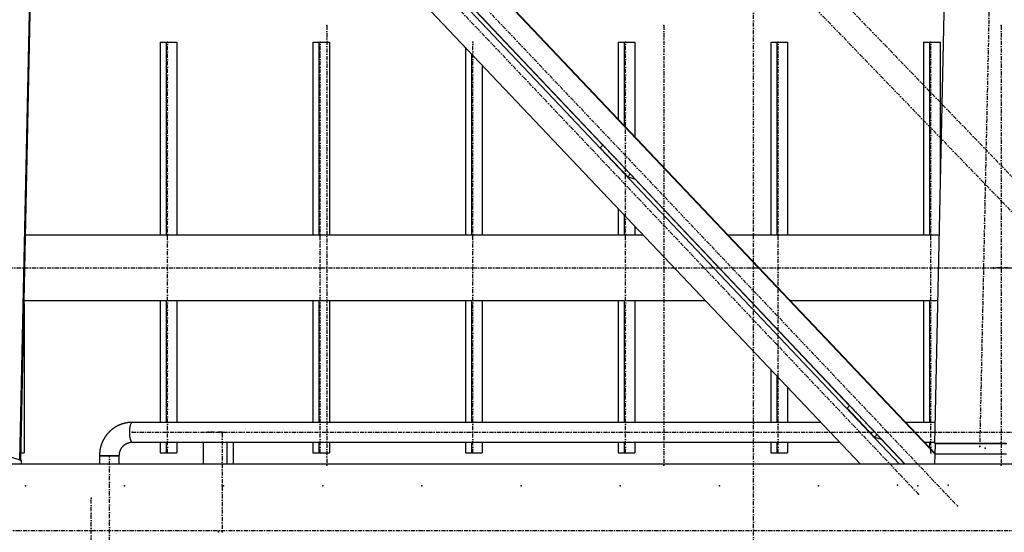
# Model space of a CAD drawing. Header units: millimetres. Extents: x 5305 to 84145, y 9066 to 76599.
# Tile 153 of 158: x 70461 to 72856, y 13259 to 14507. Entities that reach past the tile are written whole.
import ezdxf

# ---------------------------------------------------------------- set-up
doc = ezdxf.new("R2010")
doc.units = ezdxf.units.MM
doc.linetypes.add('STRICHPUNKT2', pattern=[18.5, 10, -4, 0.5, -4])
for name, color, linetype in [('01', 1, 'Continuous'), ('Kante-Höft', 7, 'Continuous'), ('Mitte-Höft', 1, 'Continuous')]:
    doc.layers.add(name, color=color, linetype=linetype)

# ---------------------------------------------------------------- blocks, each defined once
blk = doc.blocks.new('Stahlbau DS')
at = {"layer": 'Kante-Höft'}
for p, q in [((63140.6, -2227.3), (63236.4, 2251.4)), ((60914.4, -2267.3), (60961.4, -67.8)), ((60916.6, -2268), (60963.6, -68.5)), ((63141.4, -2253.1), (61130, -128.7)), ((63141.4, -2251.7), (61130.6, -128)), ((63055, -2277.2), (61074.2, -185.1)), ((63068.7, -2277.2), (61081.1, -178)), ((62959.5, -2277.2), (61025.4, -234.4)), ((62332.8, -1500.7), (61809, -947.5)), ((61255.4, -1249.7), (61255.4, -1719.7)), ((61255.4, -1249.7), (61270.3, -1249.7)), ((61270.3, -1249.7), (61270.3, -1719.7)), ((61270.3, -1249.7), (61296.3, -1249.7)), ((61296.3, -1249.7), (61296.3, -1719.7)), ((61626.9, -1249.7), (61626.9, -1719.7)), ((61626.9, -1249.7), (61641.8, -1249.7)), ((61641.8, -1249.7), (61641.8, -1719.7)), ((61641.8, -1249.7), (61667.8, -1249.7)), ((61667.8, -1249.7), (61667.8, -1719.7)), ((61998.4, -1262.1), (61998.4, -1719.7)), ((62369.9, -1249.7), (62369.9, -1436.9)), ((62369.9, -1249.7), (62384.9, -1249.7)), ((62384.9, -1249.7), (62384.9, -1452.7)), ((62384.9, -1249.7), (62410.9, -1249.7)), ((62410.9, -1249.7), (62410.9, -1480.2)), ((62741.5, -1249.7), (62741.5, -1719.7)), ((62741.5, -1249.7), (62756.4, -1249.7)), ((62756.4, -1249.7), (62756.4, -1719.7)), ((62756.4, -1249.7), (62782.4, -1249.7)), ((62782.4, -1249.7), (62782.4, -1719.7)), ((63113, -1249.7), (63113, -1719.7)), ((63113, -1249.7), (63127.9, -1249.7)), ((63127.9, -1249.7), (63127.9, -1719.7)), ((63127.9, -1249.7), (63154, -1249.7)), ((63154, -1249.7), (63154, -1604.1)), ((62013.3, -1277.9), (62013.3, -1719.7)), ((62039.4, -1305.4), (62039.4, -1719.7)), ((62333.2, -1500.4), (62326.7, -1506.9)), ((62393.4, -1577.4), (62326.7, -1506.9)), ((62399.9, -1570.8), (62393.4, -1577.4)), ((62393.4, -1577.4), (62409.1, -1582.3)), ((62409.1, -1582.3), (62409.9, -1581.4)), ((62933.4, -2135), (62409.6, -1581.8)), ((62410.9, -1582.4), (62410.9, -1583.2)), ((62369.9, -1654.5), (62369.9, -1719.7)), ((62384.9, -1670.3), (62384.9, -1719.7)), ((62410.9, -1697.7), (62410.9, -1719.7)), ((62431.7, -1719.7), (60928.3, -1719.7)), ((62431.7, -1719.7), (60928.3, -1719.7)), ((62540.9, -1719.7), (62540.1, -1719.7)), ((62540.9, -1719.7), (62540.1, -1719.7)), ((63151.5, -1719.7), (62637.7, -1719.7)), ((63151.5, -1719.7), (62637.7, -1719.7)), ((60924.8, -1886.4), (60924.8, -2249.7)), ((62583.2, -1879.7), (60924.9, -1879.7)), ((62583.2, -1879.7), (60924.9, -1879.7)), ((61255.4, -1879.7), (61255.4, -2175.6)), ((61270.3, -1879.7), (61270.3, -2175.6)), ((61296.3, -1879.7), (61296.3, -2175.6)), ((61626.9, -1879.7), (61626.9, -2175.6)), ((61641.8, -1879.7), (61641.8, -2175.6)), ((61667.8, -1879.7), (61667.8, -2175.6)), ((61998.4, -1879.7), (61998.4, -2175.6)), ((62013.3, -1879.7), (62013.3, -2175.6)), ((62039.4, -1879.7), (62039.4, -2175.6)), ((62369.9, -1879.7), (62369.9, -2175.6)), ((62384.9, -1879.7), (62384.9, -2175.6)), ((62410.9, -1879.7), (62410.9, -2175.6)), ((62692.4, -1879.7), (62691.6, -1879.7)), ((62692.4, -1879.7), (62691.6, -1879.7)), ((63148.1, -1879.7), (62789.2, -1879.7)), ((63148.1, -1879.7), (62789.2, -1879.7)), ((63113, -1879.7), (63113, -2175.6)), ((63127.9, -1879.7), (63127.9, -2175.6)), ((62741.5, -1931.6), (62741.5, -1932.4)), ((62756.4, -1947.3), (62756.4, -1948.1)), ((62782.4, -1974.8), (62782.4, -1975.6)), ((62741.5, -2046.9), (62741.5, -2175.6)), ((62756.4, -2062.6), (62756.4, -2175.6)), ((62782.4, -2090.1), (62782.4, -2175.6)), ((62933.7, -2134.7), (62927.2, -2141.2)), ((62994, -2211.7), (62927.2, -2141.2)), ((61161.8, -2179.9), (61161.1, -2180.1)), ((61162.6, -2179.6), (61161.8, -2179.9)), ((61163.3, -2179.4), (61162.6, -2179.6)), ((61164.1, -2179.1), (61163.3, -2179.4)), ((61164.8, -2178.9), (61164.1, -2179.1)), ((61165.6, -2178.7), (61164.8, -2178.9)), ((61166.4, -2178.5), (61165.6, -2178.7)), ((61167.1, -2178.3), (61166.4, -2178.5)), ((61167.9, -2178.1), (61167.1, -2178.3)), ((61168.6, -2177.9), (61167.9, -2178.1)), ((61169.4, -2177.7), (61168.6, -2177.9)), ((61170.2, -2177.5), (61169.4, -2177.7)), ((61170.9, -2177.3), (61170.2, -2177.5)), ((61171.7, -2177.2), (61170.9, -2177.3)), ((61172.5, -2177), (61171.7, -2177.2)), ((61173.3, -2176.9), (61172.5, -2177)), ((61174, -2176.7), (61173.3, -2176.9)), ((61174.8, -2176.6), (61174, -2176.7)), ((61175.6, -2176.5), (61174.8, -2176.6)), ((61176.4, -2176.4), (61175.6, -2176.5)), ((61177.1, -2176.2), (61176.4, -2176.4)), ((61177.9, -2176.2), (61177.1, -2176.2)), ((61178.7, -2176.1), (61177.9, -2176.2)), ((61179.5, -2176), (61178.7, -2176.1)), ((61180.3, -2175.9), (61179.5, -2176)), ((61181, -2175.8), (61180.3, -2175.9)), ((61181.8, -2175.8), (61181, -2175.8)), ((61182.6, -2175.7), (61181.8, -2175.8)), ((61183.4, -2175.7), (61182.6, -2175.7)), ((61184.2, -2175.6), (61183.4, -2175.7)), ((61185, -2175.6), (61184.2, -2175.6)), ((61185.8, -2175.6), (61185, -2175.6)), ((61186.5, -2175.6), (61185.8, -2175.6)), ((61187.3, -2175.6), (61186.5, -2175.6)), ((62863.3, -2175.6), (61187.3, -2175.6)), ((63141.7, -2175.6), (63069.3, -2175.6)), ((61127.1, -2204), (61126.6, -2204.6)), ((61127.6, -2203.4), (61127.1, -2204)), ((61128.1, -2202.8), (61127.6, -2203.4)), ((61128.6, -2202.2), (61128.1, -2202.8)), ((61129.2, -2201.6), (61128.6, -2202.2)), ((61129.7, -2201), (61129.2, -2201.6)), ((61130.3, -2200.4), (61129.7, -2201)), ((61130.8, -2199.9), (61130.3, -2200.4)), ((61131.4, -2199.3), (61130.8, -2199.9)), ((61131.9, -2198.7), (61131.4, -2199.3)), ((61132.5, -2198.2), (61131.9, -2198.7)), ((61133.1, -2197.6), (61132.5, -2198.2)), ((61133.6, -2197), (61133.1, -2197.6)), ((61134.2, -2196.5), (61133.6, -2197)), ((61134.8, -2196), (61134.2, -2196.5)), ((61135.4, -2195.4), (61134.8, -2196)), ((61136, -2194.9), (61135.4, -2195.4)), ((61136.6, -2194.4), (61136, -2194.9)), ((61137.2, -2193.9), (61136.6, -2194.4)), ((61137.8, -2193.4), (61137.2, -2193.9)), ((61138.4, -2192.9), (61137.8, -2193.4)), ((61139.1, -2192.4), (61138.4, -2192.9)), ((61139.7, -2191.9), (61139.1, -2192.4)), ((61140.3, -2191.4), (61139.7, -2191.9)), ((61140.9, -2190.9), (61140.3, -2191.4)), ((61141.6, -2190.5), (61140.9, -2190.9)), ((61142.2, -2190), (61141.6, -2190.5)), ((61142.9, -2189.5), (61142.2, -2190)), ((61143.5, -2189.1), (61142.9, -2189.5)), ((61144.2, -2188.6), (61143.5, -2189.1)), ((61144.9, -2188.2), (61144.2, -2188.6)), ((61145.5, -2187.8), (61144.9, -2188.2)), ((61146.2, -2187.4), (61145.5, -2187.8)), ((61146.9, -2186.9), (61146.2, -2187.4)), ((61147.5, -2186.5), (61146.9, -2186.9)), ((61148.2, -2186.1), (61147.5, -2186.5)), ((61148.9, -2185.7), (61148.2, -2186.1)), ((61149.6, -2185.4), (61148.9, -2185.7)), ((61150.3, -2185), (61149.6, -2185.4)), ((61151, -2184.6), (61150.3, -2185)), ((61151.7, -2184.2), (61151, -2184.6)), ((61152.4, -2183.9), (61151.7, -2184.2)), ((61153.1, -2183.5), (61152.4, -2183.9)), ((61153.8, -2183.2), (61153.1, -2183.5)), ((61154.5, -2182.8), (61153.8, -2183.2)), ((61155.3, -2182.5), (61154.5, -2182.8)), ((61156, -2182.2), (61155.3, -2182.5)), ((61156.7, -2181.9), (61156, -2182.2)), ((61157.4, -2181.6), (61156.7, -2181.9)), ((61158.2, -2181.3), (61157.4, -2181.6)), ((61158.9, -2181), (61158.2, -2181.3)), ((61159.6, -2180.7), (61158.9, -2181)), ((61160.4, -2180.4), (61159.6, -2180.7)), ((61161.1, -2180.1), (61160.4, -2180.4)), ((61113.4, -2227.5), (61113.1, -2228.2)), ((61113.7, -2226.7), (61113.4, -2227.5)), ((61114, -2226), (61113.7, -2226.7)), ((61114.3, -2225.2), (61114, -2226)), ((61114.6, -2224.5), (61114.3, -2225.2)), ((61114.9, -2223.8), (61114.6, -2224.5)), ((61115.3, -2223), (61114.9, -2223.8)), ((61115.6, -2222.3), (61115.3, -2223)), ((61115.9, -2221.6), (61115.6, -2222.3)), ((61116.3, -2220.8), (61115.9, -2221.6)), ((61116.6, -2220.1), (61116.3, -2220.8)), ((61117, -2219.4), (61116.6, -2220.1)), ((61117.4, -2218.7), (61117, -2219.4)), ((61117.7, -2218), (61117.4, -2218.7)), ((61118.1, -2217.3), (61117.7, -2218)), ((61118.5, -2216.6), (61118.1, -2217.3)), ((61118.9, -2215.9), (61118.5, -2216.6)), ((61119.3, -2215.2), (61118.9, -2215.9)), ((61119.7, -2214.5), (61119.3, -2215.2)), ((61120.1, -2213.8), (61119.7, -2214.5)), ((61120.5, -2213.1), (61120.1, -2213.8)), ((61121, -2212.4), (61120.5, -2213.1)), ((61121.4, -2211.7), (61121, -2212.4)), ((61121.8, -2211.1), (61121.4, -2211.7)), ((61122.3, -2210.4), (61121.8, -2211.1)), ((61122.7, -2209.7), (61122.3, -2210.4)), ((61123.2, -2209.1), (61122.7, -2209.7)), ((61123.7, -2208.4), (61123.2, -2209.1)), ((61124.1, -2207.8), (61123.7, -2208.4)), ((61124.6, -2207.2), (61124.1, -2207.8)), ((61125.1, -2206.5), (61124.6, -2207.2)), ((61125.6, -2205.9), (61125.1, -2206.5)), ((61126.1, -2205.3), (61125.6, -2205.9)), ((61126.6, -2204.6), (61126.1, -2205.3)), ((61172.2, -2228.1), (61172.6, -2227.8)), ((61172.6, -2227.8), (61173.1, -2227.6)), ((61173.1, -2227.6), (61173.5, -2227.4)), ((61173.5, -2227.4), (61173.9, -2227.1)), ((61173.9, -2227.1), (61174.3, -2226.9)), ((61174.3, -2226.9), (61174.8, -2226.7)), ((61174.8, -2226.7), (61175.2, -2226.5)), ((61175.2, -2226.5), (61175.7, -2226.3)), ((61175.7, -2226.3), (61176.1, -2226.1)), ((61176.1, -2226.1), (61176.5, -2225.9)), ((61176.5, -2225.9), (61177, -2225.8)), ((61177, -2225.8), (61177.4, -2225.6)), ((61177.4, -2225.6), (61177.9, -2225.4)), ((61177.9, -2225.4), (61178.4, -2225.3)), ((61178.4, -2225.3), (61178.8, -2225.1)), ((61178.8, -2225.1), (61179.3, -2225)), ((61179.3, -2225), (61179.7, -2224.9)), ((61179.7, -2224.9), (61180.2, -2224.8)), ((61180.2, -2224.8), (61180.7, -2224.6)), ((61180.7, -2224.6), (61181.2, -2224.5)), ((61181.2, -2224.5), (61181.6, -2224.4)), ((61181.6, -2224.4), (61182.1, -2224.3)), ((61182.1, -2224.3), (61182.6, -2224.3)), ((61182.6, -2224.3), (61183, -2224.2)), ((61183, -2224.2), (61183.5, -2224.1)), ((61183.5, -2224.1), (61184, -2224.1)), ((61184, -2224.1), (61184.5, -2224)), ((61184.5, -2224), (61185, -2224)), ((61185, -2224), (61185.4, -2223.9)), ((61185.4, -2223.9), (61185.9, -2223.9)), ((61185.9, -2223.9), (61186.4, -2223.9)), ((61186.4, -2223.9), (61186.9, -2223.9)), ((61186.9, -2223.9), (61187.3, -2223.9)), ((61187.3, -2223.9), (62909.1, -2223.9)), ((61255.4, -2223.9), (61255.4, -2249.7)), ((61270.3, -2223.9), (61270.3, -2249.7)), ((61296.3, -2223.9), (61296.3, -2249.7)), ((61361, -2277.2), (61361, -2223.9)), ((61418.9, -2277.2), (61418.9, -2223.9)), ((61434.6, -2277.2), (61434.6, -2223.9)), ((61626.9, -2223.9), (61626.9, -2249.7)), ((61641.8, -2223.9), (61641.8, -2249.7)), ((61667.8, -2223.9), (61667.8, -2249.7)), ((61998.4, -2223.9), (61998.4, -2249.7)), ((62013.3, -2223.9), (62013.3, -2249.7)), ((62039.4, -2223.9), (62039.4, -2249.7)), ((62369.9, -2223.9), (62369.9, -2249.7)), ((62384.9, -2223.9), (62384.9, -2249.7)), ((62410.9, -2223.9), (62410.9, -2249.7)), ((62741.5, -2223.9), (62741.5, -2249.7)), ((62756.4, -2223.9), (62756.4, -2249.7)), ((62782.4, -2223.9), (62782.4, -2249.7)), ((63000.5, -2205.1), (62994, -2211.7)), ((62994, -2211.7), (63009.7, -2216.6)), ((63009.7, -2216.6), (63010.5, -2215.7)), ((63067.9, -2277.2), (63010.1, -2216.1)), ((63017.5, -2223.9), (63018.2, -2223.9)), ((63115.1, -2223.9), (63140.7, -2223.9)), ((63127.9, -2223.9), (63127.9, -2237.5)), ((63140.6, -2227.3), (63141.9, -2227.7)), ((63314.3, -2227.3), (63140.6, -2227.3)), ((63141.4, -2252.6), (63141.9, -2227.7)), ((63315.6, -2227.7), (63141.9, -2227.7)), ((60917, -2249.7), (60924.8, -2249.7)), ((61108.3, -2251.9), (61108.2, -2252.7)), ((61108.4, -2250.3), (61108.3, -2251.1)), ((61108.3, -2251.1), (61108.3, -2251.9)), ((61108.5, -2248.7), (61108.4, -2249.5)), ((61108.4, -2249.5), (61108.4, -2250.3)), ((61108.6, -2247.9), (61108.5, -2248.7)), ((61108.7, -2247.1), (61108.6, -2247.9)), ((61108.8, -2246.3), (61108.7, -2247.1)), ((61108.9, -2245.4), (61108.8, -2246.3)), ((61109, -2244.6), (61108.9, -2245.4)), ((61109.1, -2243.9), (61109, -2244.6)), ((61109.2, -2243.1), (61109.1, -2243.9)), ((61109.4, -2242.3), (61109.2, -2243.1)), ((61109.5, -2241.5), (61109.4, -2242.3)), ((61109.7, -2240.7), (61109.5, -2241.5)), ((61109.8, -2239.9), (61109.7, -2240.7)), ((61110, -2239.1), (61109.8, -2239.9)), ((61110.2, -2238.3), (61110, -2239.1)), ((61110.4, -2237.5), (61110.2, -2238.3)), ((61110.6, -2236.7), (61110.4, -2237.5)), ((61110.8, -2235.9), (61110.6, -2236.7)), ((61111, -2235.2), (61110.8, -2235.9)), ((61111.2, -2234.4), (61111, -2235.2)), ((61111.4, -2233.6), (61111.2, -2234.4)), ((61111.6, -2232.8), (61111.4, -2233.6)), ((61111.9, -2232.1), (61111.6, -2232.8)), ((61112.1, -2231.3), (61111.9, -2232.1)), ((61112.3, -2230.5), (61112.1, -2231.3)), ((61112.6, -2229.8), (61112.3, -2230.5)), ((61112.9, -2229), (61112.6, -2229.8)), ((61113.1, -2228.2), (61112.9, -2229)), ((61156.7, -2252.2), (61156.8, -2251.7)), ((61156.8, -2251.7), (61156.9, -2251.2)), ((61156.9, -2250.7), (61157, -2250.2)), ((61156.9, -2251.2), (61156.9, -2250.7)), ((61157, -2250.2), (61157.1, -2249.7)), ((61157.1, -2249.7), (61157.2, -2249.2)), ((61157.2, -2249.2), (61157.3, -2248.8)), ((61157.3, -2248.8), (61157.5, -2248.3)), ((61157.5, -2248.3), (61157.6, -2247.8)), ((61157.6, -2247.8), (61157.7, -2247.3)), ((61157.7, -2247.3), (61157.9, -2246.8)), ((61157.9, -2246.8), (61158, -2246.3)), ((61158, -2246.3), (61158.2, -2245.9)), ((61158.2, -2245.9), (61158.3, -2245.4)), ((61158.3, -2245.4), (61158.5, -2244.9)), ((61158.5, -2244.9), (61158.7, -2244.4)), ((61158.7, -2244.4), (61158.8, -2244)), ((61158.8, -2244), (61159, -2243.5)), ((61159, -2243.5), (61159.2, -2243.1)), ((61159.2, -2243.1), (61159.4, -2242.6)), ((61159.4, -2242.6), (61159.6, -2242.1)), ((61159.6, -2242.1), (61159.8, -2241.7)), ((61159.8, -2241.7), (61160.1, -2241.2)), ((61160.1, -2241.2), (61160.3, -2240.8)), ((61160.3, -2240.8), (61160.5, -2240.4)), ((61160.5, -2240.4), (61160.8, -2239.9)), ((61160.8, -2239.9), (61161, -2239.5)), ((61161, -2239.5), (61161.3, -2239.1)), ((61161.3, -2239.1), (61161.5, -2238.6)), ((61161.5, -2238.6), (61161.8, -2238.2)), ((61161.8, -2238.2), (61162, -2237.8)), ((61162, -2237.8), (61162.3, -2237.4)), ((61162.3, -2237.4), (61162.6, -2237)), ((61162.6, -2237), (61162.9, -2236.6)), ((61162.9, -2236.6), (61163.2, -2236.2)), ((61163.2, -2236.2), (61163.5, -2235.8)), ((61163.5, -2235.8), (61163.8, -2235.4)), ((61163.8, -2235.4), (61164.1, -2235)), ((61164.1, -2235), (61164.4, -2234.7)), ((61164.4, -2234.7), (61164.7, -2234.3)), ((61164.7, -2234.3), (61165.1, -2233.9)), ((61165.1, -2233.9), (61165.4, -2233.6)), ((61165.4, -2233.6), (61165.7, -2233.2)), ((61165.7, -2233.2), (61166.1, -2232.9)), ((61166.1, -2232.9), (61166.4, -2232.5)), ((61166.4, -2232.5), (61166.8, -2232.2)), ((61166.8, -2232.2), (61167.1, -2231.8)), ((61167.1, -2231.8), (61167.5, -2231.5)), ((61167.5, -2231.5), (61167.9, -2231.2)), ((61167.9, -2231.2), (61168.2, -2230.9)), ((61168.2, -2230.9), (61168.6, -2230.6)), ((61168.6, -2230.6), (61169, -2230.3)), ((61169, -2230.3), (61169.4, -2230)), ((61169.4, -2230), (61169.8, -2229.7)), ((61169.8, -2229.7), (61170.2, -2229.4)), ((61170.2, -2229.4), (61170.6, -2229.1)), ((61170.6, -2229.1), (61171, -2228.8)), ((61171, -2228.8), (61171.4, -2228.6)), ((61171.4, -2228.6), (61171.8, -2228.3)), ((61171.8, -2228.3), (61172.2, -2228.1)), ((61255.4, -2249.7), (61270.3, -2249.7)), ((61270.3, -2249.7), (61296.3, -2249.7)), ((61626.9, -2249.7), (61641.8, -2249.7)), ((61641.8, -2249.7), (61667.8, -2249.7)), ((61998.4, -2249.7), (62013.3, -2249.7)), ((62013.3, -2249.7), (62039.4, -2249.7)), ((62369.9, -2249.7), (62384.9, -2249.7)), ((62384.9, -2249.7), (62410.9, -2249.7)), ((62741.5, -2249.7), (62756.4, -2249.7)), ((62756.4, -2249.7), (62782.4, -2249.7)), ((63139.5, -2249.7), (63141.5, -2249.7)), ((60918.4, -2268.6), (60883.2, -2257.6)), ((60916.6, -2268), (60914.4, -2267.3)), ((60918.3, -2277.2), (60918.4, -2268.6)), ((61108.2, -2253.5), (61108.1, -2254.3)), ((61108.1, -2254.3), (61108.1, -2255.1)), ((61108.1, -2255.1), (61108.1, -2255.9)), ((61108.1, -2255.9), (61108.1, -2256.7)), ((61108.1, -2256.7), (61156.4, -2256.7)), ((61108.1, -2256.7), (61108.1, -2277.2)), ((61156.4, -2256.7), (61108.1, -2256.7)), ((61108.2, -2252.7), (61108.2, -2253.5)), ((61153.8, -2256.7), (61110.7, -2256.7)), ((61111.4, -2256.7), (61153.2, -2256.7)), ((61156.4, -2255.2), (61156.5, -2254.7)), ((61156.4, -2255.7), (61156.4, -2255.2)), ((61156.4, -2256.2), (61156.4, -2255.7)), ((61156.4, -2256.7), (61156.4, -2256.2)), ((61156.4, -2277.2), (61156.4, -2256.7)), ((61156.5, -2253.7), (61156.6, -2253.2)), ((61156.5, -2254.2), (61156.5, -2253.7)), ((61156.5, -2254.7), (61156.5, -2254.2)), ((61156.6, -2252.7), (61156.7, -2252.2)), ((61156.6, -2253.2), (61156.6, -2252.7)), ((63140.9, -2277.2), (63141.4, -2252.6)), ((63315.1, -2252.6), (63141.4, -2252.6)), ((63315.1, -2252.6), (63141.4, -2252.6)), ((68495.4, -2277.2), (57354.3, -2277.2))]:
    blk.add_line(p, q, dxfattribs=at)
blk.add_ellipse((61187.3, -2199.7), major_axis=(0, -24.1), ratio=0.262189, start_param=3.141593, end_param=6.283185, dxfattribs=at)
blk.add_ellipse((61187.3, -2199.7), major_axis=(0, -24.1), ratio=0.262189, start_param=3.141593, end_param=6.283185, dxfattribs=at)
for p in [(61661.3, -1209.7), (62481.5, -1209.7), (63301.8, -1209.7), (61273.4, -1249.7), (61644.9, -1249.7), (62016.4, -1249.7), (62388, -1249.7), (62759.5, -1249.7), (63131, -1249.7), (62338, -1505.8), (62404.7, -1576.3), (63283, -1799.7), (63284.2, -1800.1), (62938.6, -2140.1), (61187.3, -2199.7), (61372.1, -2199.7), (61406.7, -2199.7), (61407, -2202.7), (63005.3, -2210.6), (61273.4, -2249.7), (61644.9, -2249.7), (62016.4, -2249.7), (62388, -2249.7), (62759.5, -2249.7), (63131, -2249.7), (63249.8, -2234.3), (63262.8, -2238.3), (61132.3, -2256.7), (61661.3, -2279.7), (62481.5, -2279.7), (63301.8, -2279.7), (60927.8, -2329.7), (60927.8, -2329.7), (61169.1, -2329.7), (61169.1, -2329.7), (61406.7, -2329.7), (61410.3, -2329.7), (61410.3, -2329.7), (61651.6, -2329.7), (61651.6, -2329.7), (61892.8, -2329.7), (61892.8, -2329.7), (62134.1, -2329.7), (62134.1, -2329.7), (62375.3, -2329.7), (62375.3, -2329.7), (62616.6, -2329.7), (62616.6, -2329.7), (62857.9, -2329.7), (62857.9, -2329.7), (63050, -2328.1), (63099.1, -2329.7), (63099.1, -2329.7), (63172.8, -2328.1), (61087.8, -2359.7), (63100.9, -2350.1), (63195.4, -2378.7), (61397.8, -2441.7), (61407, -2441.7)]:
    blk.add_point(p, dxfattribs=at)
at = {"layer": 'Mitte-Höft', "linetype": 'STRICHPUNKT2'}
for p, q in [((62699.1, -2654.7), (62699.1, 2655.3)), ((63924.5, -2195), (59646, 2238.5)), ((63345.6, 2244.5), (63249.8, -2234.3)), ((59604.5, 2195.6), (63883, -2238)), ((61033.3, -95.3), (63195.4, -2378.7)), ((63100.9, -2350.1), (60998.8, -130.1)), ((61661.3, -1209.7), (61661.3, -2279.7)), ((62481.5, -1209.7), (62481.5, -2279.7)), ((63301.8, -1209.7), (63301.8, -2279.7)), ((61273.4, -2249.7), (61273.4, -1249.7)), ((61644.9, -2249.7), (61644.9, -1249.7)), ((62016.4, -2249.7), (62016.4, -1249.7)), ((62388, -2249.7), (62388, -1249.7)), ((62759.5, -2249.7), (62759.5, -1249.7)), ((63131, -2249.7), (63131, -1249.7)), ((62338, -1505.8), (62404.7, -1576.3)), ((57447.1, -1799.7), (68665.4, -1799.7)), ((63337.9, -1799.7), (63283, -1799.7)), ((62938.6, -2140.1), (63005.3, -2210.6)), ((61187.3, -2199.7), (64251.2, -2199.7)), ((61406.7, -2199.7), (61372.1, -2199.7)), ((61407, -2202.7), (61407, -2441.7)), ((61132.3, -2593.7), (61132.3, -2256.7)), ((61087.8, -2539.7), (61087.8, -2359.7)), ((57389, -2438.4), (68530.1, -2438.4))]:
    blk.add_line(p, q, dxfattribs=at)

msp = doc.modelspace()

# ---------------------------------------------------------------- block references
at = {"layer": '01'}
msp.add_blockref('Stahlbau DS', (9546.7, 15702.4), dxfattribs=at)

doc.saveas('drawing.dxf')
